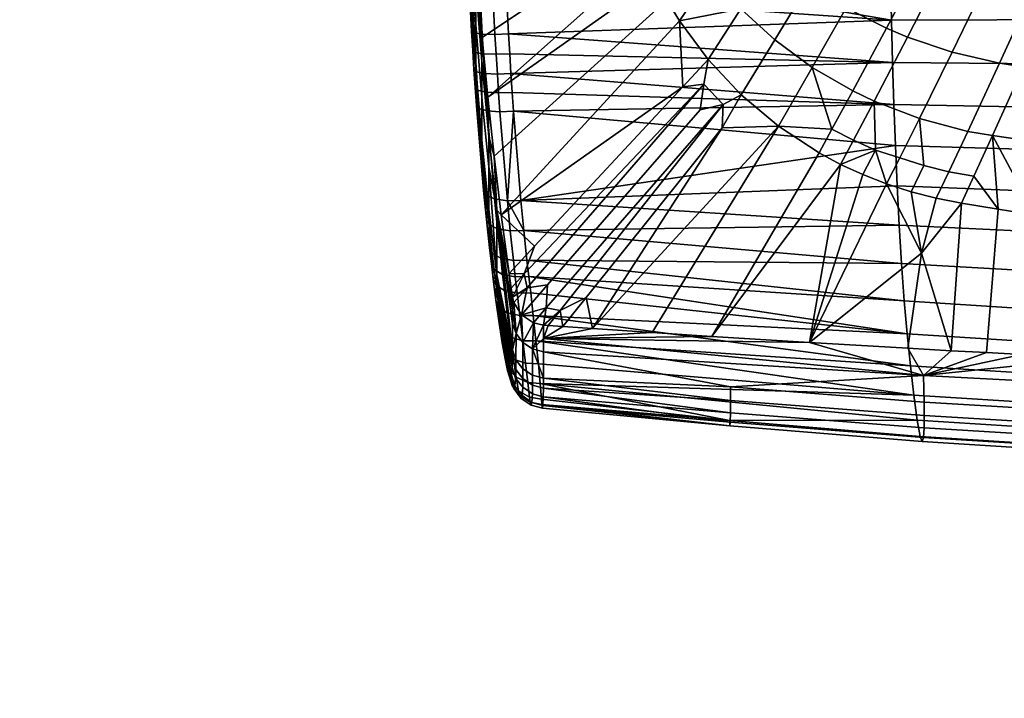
# Model space of a CAD drawing. Header units: millimetres. Extents: x -347 to 347, y -351 to 323.
# Tile 1 of 256: x -298 to -160, y -310 to -216. Entities that reach past the tile are written whole.
import ezdxf

# ---------------------------------------------------------------- set-up
doc = ezdxf.new("R2010")
doc.units = ezdxf.units.MM
doc.header["$MEASUREMENT"] = 0
doc.layers.add('kolecka', color=250, linetype='Continuous')
doc.layers.add('sedak', color=75, linetype='Continuous')

msp = doc.modelspace()

# ---------------------------------------------------------------- meshes
at = {"layer": 'kolecka'}
mesh = msp.add_polyface(dxfattribs=at)
corners = [(-25, -305.5, 7.55), (-24.79, -304.89, 6.63), (-24.79, -309.74, 4.03), (-25, -310.17, 5.05), (-25, -301.41, 10.91), (-24.79, -300.63, 10.13), (-25, -297.93, 15.18), (-24.79, -297.01, 14.57), (-25, -295.39, 20.06), (-24.79, -294.37, 19.65), (-25, -293.98, 24.94), (-25, -294.02, 35.27), (-25, -305.68, 52.57), (-25, -301.41, 49.09), (-25, -298.05, 45), (-25, -295.55, 40.33), (-25, -293.5, 30), (-297.41, -112.74, 24.73), (-297.41, -113.26, 30), (-297.62, -114.36, 30), (-297.62, -113.82, 24.52), (-297.41, -111.2, 19.67), (-297.62, -112.22, 19.24), (-297.41, -108.71, 15), (-297.62, -109.62, 14.39), (-297.41, -105.35, 10.91), (-297.62, -106.13, 10.13), (-297.41, -101.08, 7.43), (-297.62, -101.69, 6.51), (-297.41, -96.2, 4.9), (-297.62, -96.6, 3.87), (-297.41, -91.32, 3.48), (-297.62, -91.52, 2.39), (-297.41, -86.26, 3), (-297.62, -86.26, 1.9), (-297.41, -112.78, 35.06), (-297.41, -91.52, 56.48), (-297.41, -71.26, 7.55), (-297.41, -108.82, 44.82), (-297.41, -111.36, 39.94), (-297.41, -101.26, 52.45), (-297.41, -105.35, 49.09), (-297.41, -96.59, 54.95), (-297.41, -86.26, 57), (-297.41, -81.2, 56.52), (-297.41, -80.99, 3.52), (-297.41, -75.92, 5.05), (-297.41, -67.16, 10.91), (-297.41, -63.69, 15.18), (-297.41, -71.43, 52.57), (-297.41, -63.81, 45), (-297.41, -67.16, 49.09), (-297.41, -76.32, 55.1)]
mesh.append_faces([[corners[k] for k in face] for face in [(0, 1, 2, 3), (4, 5, 1, 0), (6, 7, 5, 4), (8, 9, 7, 6), (0, 10, 6, 6), (6, 10, 8, 8), (4, 0, 6, 6), (0, 11, 10, 10), (12, 13, 14, 14), (0, 12, 14, 14), (11, 14, 15, 15), (0, 14, 11, 11), (11, 16, 10, 10), (17, 18, 19, 20), (21, 17, 20, 22), (23, 21, 22, 24), (25, 23, 24, 26), (27, 25, 26, 28), (29, 27, 28, 30), (31, 29, 30, 32), (33, 31, 32, 34), (17, 21, 23, 23), (18, 17, 35, 35), (27, 17, 23, 23), (27, 29, 31, 31), (35, 17, 27, 27), (27, 23, 25, 25), (36, 27, 37, 37), (38, 39, 35, 35), (38, 40, 41, 41), (40, 38, 35, 35), (36, 42, 40, 40), (27, 40, 35, 35), (27, 36, 40, 40), (43, 36, 44, 44), (31, 45, 27, 27), (37, 27, 45, 45), (45, 46, 37, 37), (37, 44, 36, 36), (47, 48, 37, 37), (49, 50, 51, 51), (49, 52, 44, 44), (37, 49, 44, 44), (37, 50, 49, 49), (33, 45, 31, 31)]])
at = {"layer": 'sedak'}
mesh = msp.add_polyface(dxfattribs=at)
corners = [(-174.25, -177.52, 419.17), (-179.37, -176.14, 419.66), (-174.99, -169.36, 420.15), (-169.68, -170.05, 419.81), (-168.98, -178.78, 418.69), (-164.3, -170.68, 419.48), (-163.57, -179.9, 418.23), (-158.85, -171.24, 419.17), (-158.05, -180.87, 417.8), (-153.35, -171.72, 418.88), (-155.24, -181.28, 417.61), (-150.58, -171.93, 418.74), (-147.8, -172.12, 418.61), (-149.44, -182, 417.24), (-143.43, -182.53, 416.93), (-139.02, -172.56, 418.24), (-140.4, -182.72, 416.79), (-136.07, -172.65, 418.14), (-173.66, -186.85, 417.66), (-178.82, -184.96, 418.31), (-168.29, -188.53, 417.04), (-162.74, -189.97, 416.46), (-159.91, -190.59, 416.19), (-154, -191.66, 415.7), (-147.85, -192.46, 415.28), (-144.73, -192.73, 415.11), (-173.01, -197.1, 415.6), (-178.34, -194.87, 416.41), (-167.44, -199.01, 414.85), (-164.57, -199.84, 414.5), (-158.56, -201.26, 413.86), (-152.26, -202.31, 413.31), (-149.06, -202.67, 413.08), (-172.13, -207.97, 412.98), (-177.73, -205.59, 413.92), (-169.23, -209, 412.54), (-163.12, -210.76, 411.72), (-156.68, -212.06, 411.02), (-153.39, -212.51, 410.73), (-134.32, -214.69, 409.24), (-130.5, -204.44, 411.93), (-176.83, -216.83, 410.85), (-182.44, -214, 412.01), (-173.89, -218.06, 410.31), (-167.68, -220.16, 409.3), (-161.09, -221.7, 408.43), (-157.72, -222.22, 408.06), (-138.14, -224.79, 406.16), (-172.24, -229.42, 406.6), (-178.55, -227, 407.82), (-165.5, -231.2, 405.53), (-175.98, -221.62, 481.03), (-175.79, -227.45, 479.79), (-117.24, -228.56, 478.15), (-117.35, -222.1, 479.62), (-176.14, -215.71, 481.91), (-117.44, -215.55, 480.65), (-176.54, -198.3, 483.01), (-117.65, -197.84, 481.78), (-176.71, -180.86, 483.01), (-117.71, -180.1, 481.77), (-176.69, -163.4, 482.72), (-117.66, -162.34, 481.38)]
mesh.append_faces([[corners[k] for k in face] for face in [(0, 1, 2, 3), (4, 0, 3, 5), (6, 4, 5, 7), (8, 6, 7, 9), (10, 8, 9, 11), (11, 12, 10, 10), (13, 10, 12, 12), (14, 13, 12, 15), (16, 14, 15, 17), (18, 19, 0, 4), (20, 18, 4, 6), (21, 20, 6, 8), (22, 21, 8, 10), (23, 22, 10, 13), (24, 23, 13, 14), (25, 24, 14, 16), (26, 27, 18, 20), (28, 26, 20, 21), (29, 28, 21, 22), (30, 29, 22, 23), (31, 30, 23, 24), (32, 31, 24, 25), (33, 34, 26, 28), (35, 33, 28, 29), (36, 35, 29, 30), (37, 36, 30, 31), (38, 37, 31, 32), (39, 38, 32, 40), (41, 42, 34, 33), (43, 41, 33, 35), (44, 43, 35, 36), (45, 44, 36, 37), (46, 45, 37, 38), (47, 46, 38, 39), (48, 49, 43, 44), (50, 48, 44, 45), (51, 52, 53, 54), (55, 51, 54, 56), (57, 55, 56, 58), (59, 57, 58, 60), (61, 59, 60, 62)]])
mesh = msp.add_polyface(dxfattribs=at)
corners = [(-184.32, -174.64, 420.15), (-186.73, -173.86, 420.39), (-182.78, -168.22, 420.66), (-180.21, -168.61, 420.49), (-181.87, -175.4, 419.9), (-177.61, -168.99, 420.32), (-179.37, -176.14, 419.66), (-174.99, -169.36, 420.15), (-198.93, -174.51, 421.15), (-200.81, -173.21, 421.4), (-198.05, -169.67, 421.48), (-195.88, -170.54, 421.29), (-196.97, -175.79, 420.88), (-193.66, -171.39, 421.08), (-192.84, -178.27, 420.29), (-189.09, -173.05, 420.63), (-190.67, -179.48, 419.97), (-188.44, -180.65, 419.65), (-186.13, -181.79, 419.32), (-183.75, -182.89, 418.98), (-178.82, -184.96, 418.31), (-174.25, -177.52, 419.17), (-196.6, -183.46, 419.81), (-200.28, -180.15, 420.58), (-194.62, -185.06, 419.41), (-192.55, -186.62, 418.99), (-190.39, -188.14, 418.56), (-188.14, -189.6, 418.13), (-183.39, -192.36, 417.26), (-178.34, -194.87, 416.41), (-173.66, -186.85, 417.66), (-198.57, -190.61, 418.7), (-200.36, -188.61, 419.21), (-196.67, -192.55, 418.18), (-194.65, -194.44, 417.64), (-192.52, -196.26, 417.1), (-187.96, -199.7, 416.01), (-183.02, -202.82, 414.95), (-177.73, -205.59, 413.92), (-173.01, -197.1, 415.6), (-198.91, -200.68, 416.56), (-200.78, -198.42, 417.22), (-196.91, -202.86, 415.9), (-192.53, -206.96, 414.57), (-187.7, -210.69, 413.27), (-182.44, -214, 412.01), (-197.1, -214.14, 412.95), (-201.29, -209.37, 414.54), (-192.38, -218.47, 411.38), (-187.16, -222.3, 409.88), (-181.52, -225.58, 408.47), (-176.83, -216.83, 410.85), (-178.55, -227, 407.82), (-173.89, -218.06, 410.31), (-197.06, -226.13, 409.29), (-201.67, -221.21, 411.14), (-191.88, -230.48, 407.51), (-229.16, -223.15, 482.43), (-175.79, -227.45, 479.79), (-175.98, -221.62, 481.03), (-230.03, -206.45, 484.25), (-176.14, -215.71, 481.91), (-176.54, -198.3, 483.01), (-230.78, -176.32, 484.53), (-176.71, -180.86, 483.01), (-176.69, -163.4, 482.72)]
mesh.append_faces([[corners[k] for k in face] for face in [(0, 1, 2, 3), (4, 0, 3, 5), (6, 4, 5, 7), (8, 9, 10, 11), (12, 8, 11, 13), (14, 12, 13, 15), (16, 14, 15, 1), (17, 16, 1, 0), (18, 17, 0, 4), (19, 18, 4, 6), (20, 19, 6, 21), (22, 23, 12, 14), (24, 22, 14, 16), (25, 24, 16, 17), (26, 25, 17, 18), (27, 26, 18, 19), (28, 27, 19, 20), (29, 28, 20, 30), (31, 32, 22, 24), (33, 31, 24, 25), (34, 33, 25, 26), (35, 34, 26, 27), (36, 35, 27, 28), (37, 36, 28, 29), (38, 37, 29, 39), (40, 41, 33, 34), (42, 40, 34, 35), (43, 42, 35, 36), (44, 43, 36, 37), (45, 44, 37, 38), (46, 47, 42, 43), (48, 46, 43, 44), (49, 48, 44, 45), (50, 49, 45, 51), (52, 50, 51, 53), (48, 54, 55, 46), (49, 56, 54, 48), (57, 58, 59, 59), (60, 61, 62, 62), (63, 64, 65, 65)]])
mesh = msp.add_polyface(dxfattribs=at)
corners = [(-233.69, -206.52, 482.82), (-234.02, -197.39, 483.16), (-235.17, -197.4, 481.42), (-234.84, -206.48, 481.07), (-231.93, -206.51, 483.94), (-232.25, -197.36, 484.28), (-233.44, -212.07, 482.44), (-234.6, -211.98, 480.69), (-231.68, -212.07, 483.56), (-233.15, -217.65, 481.84), (-234.31, -217.49, 480.1), (-231.39, -217.69, 482.97), (-232.99, -220.4, 481.45), (-234.15, -220.2, 479.71), (-231.23, -220.46, 482.57), (-232.82, -223.13, 480.99), (-233.98, -222.9, 479.26), (-232.65, -225.73, 480.48), (-233.81, -225.45, 478.76), (-232.47, -228.32, 479.91), (-233.63, -228, 478.19), (-231.44, -240.62, 476.05), (-232.61, -240.09, 474.4), (-235.19, -206.39, 479.18), (-234.94, -211.83, 478.8), (-234.65, -217.26, 478.22), (-234.16, -225.09, 476.9), (-234.33, -222.58, 477.39), (-234.49, -219.93, 477.84), (-233.98, -227.59, 476.34), (-232.98, -239.43, 472.63), (-234.05, -222.24, 465.26), (-235.09, -198.53, 452.63), (-233.23, -232.41, 462.42), (-234.05, -216.38, 449.98), (-233.23, -226.49, 446.99), (-232.26, -242.04, 458.41), (-232.26, -236.12, 442.96), (-234.05, -210.89, 435.69), (-233.23, -221.48, 433.96), (-232.26, -231.93, 432.06), (-233.81, -209.83, 423.86), (-233.15, -218.14, 422.55), (-232.38, -226.42, 421.05), (-234.38, -201.47, 424.95)]
mesh.append_faces([[corners[k] for k in face] for face in [(0, 1, 2, 3), (4, 5, 1, 0), (6, 0, 3, 7), (8, 4, 0, 6), (9, 6, 7, 10), (11, 8, 6, 9), (12, 9, 10, 13), (14, 11, 9, 12), (15, 12, 13, 16), (17, 15, 16, 18), (19, 17, 18, 20), (21, 19, 20, 22), (3, 2, 23, 23), (3, 23, 24, 7), (7, 24, 25, 10), (26, 18, 16, 27), (28, 13, 10, 25), (18, 26, 29, 20), (20, 29, 30, 22), (27, 16, 13, 28), (25, 24, 31, 31), (32, 24, 23, 23), (25, 31, 28, 28), (31, 27, 28, 28), (26, 31, 29, 29), (31, 30, 29, 29), (33, 31, 34, 35), (33, 30, 31, 31), (36, 33, 35, 37), (27, 31, 26, 26), (32, 31, 24, 24), (34, 32, 38, 38), (32, 34, 31, 31), (37, 35, 39, 40), (41, 39, 38, 38), (38, 39, 35, 34), (41, 42, 39, 39), (43, 39, 42, 42), (39, 43, 40, 40), (44, 41, 38, 38)]])
mesh = msp.add_polyface(dxfattribs=at)
corners = [(-203.17, -206.84, 415.33), (-204.9, -204.22, 416.11), (-200.78, -198.42, 417.22), (-198.91, -200.68, 416.56), (-201.29, -209.37, 414.54), (-196.91, -202.86, 415.9), (-206.47, -201.53, 416.88), (-210.42, -206.88, 415.76), (-211.64, -203.73, 416.64), (-207.88, -198.76, 417.62), (-209.01, -209.95, 414.86), (-207.43, -212.92, 413.94), (-205.67, -215.8, 413.01), (-197.1, -214.14, 412.95), (-201.67, -221.21, 411.14), (-231.05, -223.22, 482.11), (-231.23, -220.46, 482.57), (-232.99, -220.4, 481.45), (-232.82, -223.13, 480.99), (-230.88, -225.84, 481.6), (-232.65, -225.73, 480.48), (-230.7, -228.46, 481.02), (-232.47, -228.32, 479.91), (-229.66, -240.87, 477.13), (-231.44, -240.62, 476.05), (-230.03, -206.45, 484.25), (-232.25, -197.36, 484.28), (-231.93, -206.51, 483.94), (-231.68, -212.07, 483.56), (-229.78, -212.01, 483.88), (-231.39, -217.69, 482.97), (-229.49, -217.62, 483.28), (-229.33, -220.4, 482.89), (-229.16, -223.15, 482.43), (-228.8, -228.39, 481.34), (-228.98, -225.77, 481.92), (-175.57, -233.19, 478.18), (-175.79, -227.45, 479.79), (-175.98, -221.62, 481.03), (-176.14, -215.71, 481.91), (-227.77, -240.81, 477.45), (-232.26, -231.93, 432.06), (-232.38, -226.42, 421.05), (-231.51, -234.65, 419.39), (-205.67, -215.8, 413.01), (-230.52, -242.85, 417.59), (-231.51, -234.65, 419.39), (-207.43, -212.92, 413.94), (-201.67, -221.21, 411.14), (-205.22, -224.99, 411.72), (-197.06, -226.13, 409.29), (-199.57, -227.46, 409.83), (-202.27, -224.63, 410.9), (-210.42, -206.88, 415.76), (-209.01, -209.95, 414.86), (-232.38, -226.42, 421.05), (-233.15, -218.14, 422.55), (-211.64, -203.73, 416.64), (-202.8, -228.19, 410.61), (-233.81, -209.83, 423.86), (-213.52, -197.22, 418.28), (-199.71, -230.71, 409.55)]
mesh.append_faces([[corners[k] for k in face] for face in [(0, 1, 2, 3), (4, 0, 3, 5), (6, 7, 8, 9), (1, 10, 7, 6), (11, 10, 1, 0), (11, 0, 4, 12), (12, 4, 13, 13), (14, 12, 13, 13), (15, 16, 17, 18), (19, 15, 18, 20), (21, 19, 20, 22), (23, 21, 22, 24), (25, 26, 27, 27), (28, 29, 25, 27), (29, 28, 30, 31), (16, 32, 31, 30), (15, 33, 32, 16), (34, 21, 23, 23), (21, 34, 35, 19), (19, 35, 33, 15), (36, 37, 34, 34), (38, 39, 31, 31), (34, 37, 35, 35), (35, 37, 33, 33), (38, 32, 33, 33), (32, 38, 31, 31), (29, 39, 25, 25), (31, 39, 29, 29), (34, 40, 36, 36), (41, 42, 43, 43), (44, 45, 46, 47), (44, 48, 49, 49), (50, 51, 52, 48), (53, 54, 55, 55), (53, 55, 56, 57), (58, 52, 51, 51), (57, 56, 59, 60), (47, 46, 55, 54), (49, 48, 52, 52), (45, 44, 49, 49), (50, 61, 51, 51)]])
mesh = msp.add_polyface(dxfattribs=at)
corners = [(-162.05, -231.79, 405.08), (-165.5, -231.2, 405.53), (-161.09, -221.7, 408.43), (-157.72, -222.22, 408.06), (-141.96, -234.71, 402.71), (-138.14, -224.79, 406.16), (-171.6, -235.96, 404.22), (-172.24, -229.42, 406.6), (-168.15, -236.82, 403.65), (-164.65, -237.45, 403.14), (-166.38, -241.19, 401.78), (-169.92, -240.53, 402.34), (-161.25, -242.05, 401.02), (-173.39, -239.63, 402.95), (-156.1, -242.87, 400.29), (-145.78, -244.42, 398.89), (-171.58, -268.9, 423.78), (-171.67, -265.22, 414.2), (-114.63, -268.23, 408.58), (-114.54, -272.33, 419.26), (-171.56, -270.79, 428.79), (-114.51, -274.23, 424.27), (-171.58, -272.51, 433.88), (-114.52, -275.98, 429.37), (-171.66, -273.84, 439.13), (-114.57, -277.36, 434.63), (-171.84, -274.4, 444.54), (-114.69, -278, 440.07), (-172.13, -273.69, 449.95), (-114.89, -277.34, 445.54), (-172.54, -271.42, 454.91), (-115.16, -275.05, 450.56), (-173, -267.96, 459.09), (-115.46, -271.57, 454.79), (-173.48, -263.85, 462.6), (-115.78, -267.46, 458.37), (-173.94, -259.42, 465.62), (-116.09, -263.08, 461.52), (-174.37, -254.82, 468.35), (-116.38, -258.56, 464.42), (-174.72, -249.6, 471.22), (-116.6, -252.88, 467.82), (-175.04, -244.27, 473.85), (-116.8, -247.05, 470.96), (-175.32, -238.8, 476.19), (-116.97, -241.06, 473.78), (-175.57, -233.19, 478.18), (-117.12, -234.89, 476.2), (-175.79, -227.45, 479.79), (-117.24, -228.56, 478.15), (-148.04, -262.74, 401.48), (-157.95, -262.26, 402.73), (-162.88, -262.01, 403.38), (-167.83, -261.75, 404.06), (-173.83, -261.42, 404.9), (-156.1, -242.87, 400.29), (-145.78, -244.42, 398.89), (-148.04, -262.74, 401.48), (-157.95, -262.26, 402.73), (-162.88, -262.01, 403.38), (-161.25, -242.05, 401.02), (-167.83, -261.75, 404.06), (-166.38, -241.19, 401.78), (-173.39, -239.63, 402.95), (-169.92, -240.53, 402.34), (-171.95, -248.17, 403.39), (-138.12, -263.19, 400.32), (-173.83, -261.42, 404.9)]
mesh.append_faces([[corners[k] for k in face] for face in [(0, 1, 2, 3), (4, 0, 3, 5), (6, 7, 1, 8), (8, 1, 0, 9), (9, 10, 11, 8), (12, 9, 0, 0), (8, 11, 13, 6), (0, 14, 12, 12), (4, 14, 0, 0), (9, 12, 10, 10), (15, 14, 4, 4), (16, 17, 18, 19), (20, 16, 19, 21), (22, 20, 21, 23), (24, 22, 23, 25), (26, 24, 25, 27), (28, 26, 27, 29), (30, 28, 29, 31), (32, 30, 31, 33), (34, 32, 33, 35), (36, 34, 35, 37), (38, 36, 37, 39), (40, 38, 39, 41), (42, 40, 41, 43), (44, 42, 43, 45), (46, 44, 45, 47), (48, 46, 47, 49), (50, 17, 51, 51), (18, 17, 50, 50), (52, 51, 17, 17), (53, 52, 17, 17), (17, 54, 53, 53), (55, 56, 57, 57), (55, 58, 59, 60), (60, 59, 61, 62), (63, 64, 65, 65), (64, 62, 65, 65), (62, 61, 65, 65), (58, 55, 57, 57), (66, 57, 56, 56), (67, 65, 61, 61)]])
mesh = msp.add_polyface(dxfattribs=at)
corners = [(-178.55, -227, 407.82), (-181.43, -232.44, 406.15), (-184.42, -230.91, 406.88), (-181.52, -225.58, 408.47), (-178.35, -233.81, 405.46), (-187.16, -222.3, 409.88), (-172.24, -229.42, 406.6), (-174.98, -234.91, 404.84), (-171.6, -235.96, 404.22), (-176.8, -238.53, 403.62), (-183.21, -235.8, 405.07), (-186.21, -234.19, 405.85), (-191.88, -230.48, 407.51), (-180.12, -237.23, 404.34), (-173.39, -239.63, 402.95), (-198.58, -266.79, 426.56), (-171.67, -265.22, 414.2), (-171.58, -268.9, 423.78), (-198.57, -270.39, 436.67), (-198.56, -268.68, 431.58), (-171.56, -270.79, 428.79), (-171.58, -272.51, 433.88), (-198.65, -272.21, 447.27), (-198.59, -271.69, 441.91), (-171.66, -273.84, 439.13), (-171.84, -274.4, 444.54), (-198.71, -271.49, 452.61), (-172.13, -273.69, 449.95), (-172.54, -271.42, 454.91), (-225.67, -260.37, 467.13), (-173, -267.96, 459.09), (-173.48, -263.85, 462.6), (-225.08, -266.34, 461.13), (-224.64, -261.89, 422.94), (-226.05, -256.83, 469.56), (-173.94, -259.42, 465.62), (-187.57, -260.63, 406.95), (-173.83, -261.42, 404.9), (-226.92, -249.12, 473.78), (-174.37, -254.82, 468.35), (-174.72, -249.6, 471.22), (-227.77, -240.81, 477.45), (-175.04, -244.27, 473.85), (-175.32, -238.8, 476.19), (-227.36, -245.01, 475.7), (-175.57, -233.19, 478.18), (-226.66, -251.4, 472.62), (-224.64, -260.03, 418.11), (-180.12, -237.23, 404.34), (-176.8, -238.53, 403.62), (-187.57, -260.63, 406.95), (-173.39, -239.63, 402.95), (-171.95, -248.17, 403.39), (-186.21, -234.19, 405.85), (-183.21, -235.8, 405.07), (-201.15, -259.78, 409.13), (-197.06, -226.13, 409.29), (-191.88, -230.48, 407.51), (-199.71, -230.71, 409.55), (-209.47, -259.24, 410.55), (-173.83, -261.42, 404.9)]
mesh.append_faces([[corners[k] for k in face] for face in [(0, 1, 2, 3), (4, 1, 0, 0), (2, 5, 3, 3), (0, 6, 7, 4), (8, 7, 6, 6), (7, 9, 4, 4), (1, 10, 11, 2), (5, 2, 12, 12), (2, 11, 12, 12), (10, 4, 13, 13), (13, 4, 9, 9), (10, 1, 4, 4), (8, 14, 9, 7), (15, 16, 17, 17), (18, 19, 20, 21), (22, 23, 24, 25), (23, 18, 21, 24), (26, 27, 28, 28), (29, 30, 31, 31), (30, 32, 28, 28), (26, 22, 25, 27), (19, 15, 17, 20), (33, 16, 15, 15), (34, 31, 35, 35), (16, 36, 37, 37), (38, 39, 40, 40), (41, 42, 43, 43), (42, 44, 40, 40), (41, 43, 45, 45), (46, 35, 39, 39), (33, 47, 16, 16), (48, 49, 50, 50), (49, 51, 52, 52), (53, 54, 55, 55), (56, 57, 58, 58), (53, 55, 59, 57), (54, 48, 50, 50), (54, 50, 55, 55), (52, 60, 50, 50), (50, 49, 52, 52)]])
mesh = msp.add_polyface(dxfattribs=at)
corners = [(-228.92, -256.11, 419.66), (-228.45, -259.34, 423.92), (-228.92, -257.95, 424.45), (-228.92, -254.28, 414.88), (-228.74, -255.04, 414.68), (-227.7, -256.77, 414.12), (-227.36, -245.01, 475.7), (-229.25, -245.07, 475.37), (-228.81, -249.17, 473.45), (-226.92, -249.12, 473.78), (-228.28, -253.72, 471.07), (-226.4, -253.68, 471.41), (-226.66, -251.4, 472.62), (-228.55, -251.45, 472.29), (-227.92, -256.86, 469.21), (-226.05, -256.83, 469.56), (-227.77, -240.81, 477.45), (-229.66, -240.87, 477.13), (-228.8, -228.39, 481.34), (-173.94, -259.42, 465.62), (-174.72, -249.6, 471.22), (-175.04, -244.27, 473.85), (-174.37, -254.82, 468.35), (-229.11, -253.03, 415.19), (-202.8, -228.19, 410.61), (-199.57, -227.46, 409.83), (-224.25, -255.78, 413.34), (-224.07, -252.6, 413.61), (-218.67, -254.34, 412.3), (-222.29, -256.16, 412.92), (-199.71, -230.71, 409.55), (-217.77, -258.67, 412.02), (-191.88, -230.48, 407.51), (-221.91, -258.38, 412.77), (-209.47, -259.24, 410.55), (-224.64, -258.18, 413.28), (-223.98, -258.23, 413.16), (-226.01, -257.88, 413.58), (-227.7, -256.77, 414.12), (-226.91, -253.01, 414.41), (-202.27, -224.63, 410.9), (-227.31, -251.06, 414.91), (-225.88, -247.2, 415.1), (-205.22, -224.99, 411.72), (-228.74, -255.04, 414.68), (-229.41, -251, 415.68), (-228.92, -254.28, 414.88), (-230.52, -242.85, 417.59), (-229.11, -253.03, 415.19)]
mesh.append_faces([[corners[k] for k in face] for face in [(0, 1, 2, 2), (3, 4, 0, 0), (4, 1, 0, 0), (4, 5, 1, 1), (6, 7, 8, 9), (10, 11, 12, 13), (9, 8, 13, 12), (14, 15, 11, 10), (16, 17, 6, 6), (18, 17, 16, 16), (15, 19, 11, 11), (12, 11, 19, 19), (9, 20, 6, 6), (6, 21, 16, 16), (12, 22, 9, 9), (23, 3, 0, 0), (24, 25, 26, 27), (28, 29, 25, 30), (31, 30, 32, 32), (28, 30, 31, 31), (28, 31, 33, 33), (34, 31, 32, 32), (33, 29, 28, 28), (25, 29, 26, 26), (35, 26, 29, 29), (33, 36, 29, 29), (29, 36, 35, 35), (26, 35, 37, 37), (37, 38, 26, 26), (26, 38, 27, 27), (27, 39, 40, 24), (41, 42, 43, 40), (39, 41, 40, 40), (39, 38, 44, 44), (27, 38, 39, 39), (45, 42, 41, 41), (41, 39, 46, 46), (42, 47, 43, 43), (39, 44, 46, 46), (41, 46, 48, 48), (45, 41, 48, 48)]])
mesh = msp.add_polyface(dxfattribs=at)
corners = [(-231.02, -244.78, 474.31), (-231.44, -240.62, 476.05), (-232.61, -240.09, 474.4), (-232.2, -244.19, 472.69), (-229.25, -245.07, 475.37), (-229.66, -240.87, 477.13), (-230.58, -248.85, 472.4), (-231.76, -248.2, 470.81), (-228.81, -249.17, 473.45), (-230.32, -251.12, 471.25), (-231.5, -250.44, 469.67), (-228.55, -251.45, 472.29), (-230.05, -253.37, 470.04), (-231.23, -252.66, 468.48), (-228.28, -253.72, 471.07), (-229.67, -256.46, 468.2), (-230.84, -255.68, 466.7), (-227.92, -256.86, 469.21), (-229.22, -259.89, 465.8), (-230.38, -258.99, 464.4), (-231.88, -249.61, 467.99), (-232.14, -247.41, 469.11), (-231.62, -251.79, 466.83), (-232.57, -243.46, 470.95), (-232.98, -239.43, 472.63), (-231.24, -254.73, 465.11), (-230.79, -257.92, 462.93), (-227.36, -245.01, 475.7), (-233.23, -232.41, 462.42), (-232.26, -242.04, 458.41), (-231.13, -251.2, 453.37), (-232.26, -236.12, 442.96), (-230.37, -260.66, 460.57), (-229.62, -264.5, 455.04), (-229.98, -262.87, 458.02), (-232.26, -231.93, 432.06), (-231.13, -242.2, 429.94), (-231.51, -234.65, 419.39), (-228.92, -261.64, 434.11), (-228.92, -257.95, 424.45), (-228.92, -256.11, 419.66), (-229.41, -251, 415.68), (-229.11, -253.03, 415.19), (-230.52, -242.85, 417.59), (-225.88, -247.2, 415.1), (-229.41, -251, 415.68), (-230.52, -242.85, 417.59)]
mesh.append_faces([[corners[k] for k in face] for face in [(0, 1, 2, 3), (4, 5, 1, 0), (6, 0, 3, 7), (8, 4, 0, 6), (9, 6, 7, 10), (11, 8, 6, 9), (12, 9, 10, 13), (14, 11, 9, 12), (15, 12, 13, 16), (17, 14, 12, 15), (18, 15, 16, 19), (20, 10, 7, 21), (22, 13, 10, 20), (23, 3, 2, 24), (16, 25, 26, 19), (3, 23, 21, 7), (25, 16, 13, 22), (4, 27, 5, 5), (23, 24, 28, 28), (20, 21, 29, 29), (25, 22, 30, 30), (29, 22, 20, 20), (29, 21, 23, 23), (25, 30, 26, 26), (29, 30, 22, 22), (23, 28, 29, 29), (29, 31, 30, 30), (26, 30, 32, 32), (33, 34, 30, 30), (35, 36, 31, 31), (30, 31, 36, 36), (36, 35, 37, 37), (38, 36, 39, 39), (39, 36, 40, 40), (30, 36, 38, 38), (40, 36, 41, 41), (40, 41, 42, 42), (41, 36, 43, 43), (36, 37, 43, 43), (44, 45, 46, 46)]])
mesh = msp.add_polyface(dxfattribs=at)
corners = [(-227.5, -260.37, 466.76), (-227.92, -256.86, 469.21), (-229.67, -256.46, 468.2), (-229.22, -259.89, 465.8), (-228.8, -262.91, 463.12), (-230.38, -258.99, 464.4), (-229.94, -261.88, 461.88), (-227.13, -263.5, 464), (-228.43, -265.44, 460.04), (-229.53, -264.25, 459.05), (-226.82, -266.17, 460.77), (-228.1, -267.35, 456.31), (-229.16, -266.01, 455.68), (-226.58, -268.22, 456.8), (-227.96, -267.98, 454.1), (-229, -266.6, 453.69), (-226.48, -268.9, 454.44), (-227.75, -268.39, 449.85), (-228.75, -267.01, 449.79), (-226.33, -269.35, 449.93), (-227.61, -268.01, 445.68), (-228.6, -266.67, 445.86), (-226.23, -268.96, 445.57), (-227.52, -266.85, 440.62), (-228.5, -265.56, 440.97), (-226.16, -267.77, 440.37), (-227.49, -265.63, 436.8), (-228.46, -264.37, 437.23), (-226.14, -266.53, 436.5), (-227.49, -264.29, 433.12), (-228.46, -263.04, 433.58), (-226.14, -265.18, 432.79), (-227.49, -260.59, 423.44), (-228.45, -259.34, 423.92), (-229.98, -262.87, 458.02), (-230.37, -260.66, 460.57), (-229.62, -264.5, 455.04), (-229.46, -265.05, 453.29), (-230.79, -257.92, 462.93), (-228.92, -257.95, 424.45), (-228.92, -261.64, 434.11), (-229.23, -265.47, 449.76), (-229.07, -265.17, 446.08), (-228.97, -264.11, 441.38), (-228.94, -262.96, 437.72), (-227.7, -256.77, 414.12), (-226.01, -257.88, 413.58), (-231.13, -251.2, 453.37)]
mesh.append_faces([[corners[k] for k in face] for face in [(0, 1, 2, 3), (4, 3, 5, 6), (7, 0, 3, 4), (8, 4, 6, 9), (10, 7, 4, 8), (11, 8, 9, 12), (13, 10, 8, 11), (14, 11, 12, 15), (16, 13, 11, 14), (17, 14, 15, 18), (19, 16, 14, 17), (20, 17, 18, 21), (22, 19, 17, 20), (23, 20, 21, 24), (25, 22, 20, 23), (26, 23, 24, 27), (28, 25, 23, 26), (29, 26, 27, 30), (31, 28, 26, 29), (32, 29, 30, 33), (34, 9, 6, 35), (36, 12, 9, 34), (37, 15, 12, 36), (35, 6, 5, 38), (39, 33, 40, 40), (15, 37, 41, 18), (18, 41, 42, 21), (21, 42, 43, 24), (44, 27, 24, 43), (40, 30, 27, 44), (40, 33, 30, 30), (32, 33, 45, 45), (46, 32, 45, 45), (47, 34, 35, 35), (36, 47, 37, 37), (41, 47, 42, 42), (41, 37, 47, 47), (43, 42, 47, 47), (44, 47, 40, 40), (47, 44, 43, 43)]])
mesh = msp.add_polyface(dxfattribs=at)
corners = [(-226.14, -261.47, 423.1), (-226.14, -265.18, 432.79), (-227.49, -264.29, 433.12), (-227.49, -260.59, 423.44), (-226.05, -256.83, 469.56), (-227.92, -256.86, 469.21), (-227.5, -260.37, 466.76), (-225.67, -260.37, 467.13), (-227.13, -263.5, 464), (-225.33, -263.57, 464.37), (-226.82, -266.17, 460.77), (-225.08, -266.34, 461.13), (-226.48, -268.9, 454.44), (-224.86, -269.26, 454.66), (-224.92, -268.52, 457.08), (-226.58, -268.22, 456.8), (-226.33, -269.35, 449.93), (-224.77, -269.77, 450.01), (-226.23, -268.96, 445.57), (-224.7, -269.39, 445.55), (-226.16, -267.77, 440.37), (-224.65, -268.19, 440.27), (-226.14, -266.53, 436.5), (-224.64, -266.95, 436.36), (-224.64, -265.6, 432.63), (-224.64, -261.89, 422.94), (-226.01, -257.88, 413.58), (-224.64, -258.18, 413.28), (-224.64, -260.03, 418.11), (-172.54, -271.42, 454.91), (-198.71, -271.49, 452.61), (-198.65, -272.21, 447.27), (-173, -267.96, 459.09), (-198.59, -271.69, 441.91), (-201.15, -259.78, 409.13), (-187.57, -260.63, 406.95), (-217.77, -258.67, 412.02), (-209.47, -259.24, 410.55), (-198.58, -266.79, 426.56), (-198.56, -268.68, 431.58), (-198.57, -270.39, 436.67), (-221.91, -258.38, 412.77), (-171.67, -265.22, 414.2), (-173.48, -263.85, 462.6), (-223.98, -258.23, 413.16)]
mesh.append_faces([[corners[k] for k in face] for face in [(0, 1, 2, 3), (4, 5, 6, 7), (7, 6, 8, 9), (9, 8, 10, 11), (12, 13, 14, 15), (11, 10, 15, 14), (16, 17, 13, 12), (17, 16, 18, 19), (19, 18, 20, 21), (21, 20, 22, 23), (1, 24, 23, 22), (0, 25, 24, 24), (3, 26, 0, 0), (26, 27, 0, 0), (1, 0, 24, 24), (28, 25, 0, 0), (28, 0, 27, 27), (29, 11, 30, 30), (31, 30, 13, 13), (7, 9, 32, 32), (19, 33, 31, 31), (34, 35, 28, 28), (36, 37, 28, 28), (37, 34, 28, 28), (24, 38, 39, 39), (33, 21, 40, 40), (39, 40, 23, 23), (28, 41, 36, 36), (35, 42, 28, 28), (30, 14, 13, 13), (24, 39, 23, 23), (13, 17, 31, 31), (4, 7, 43, 43), (30, 11, 14, 14), (32, 9, 11, 11), (41, 28, 44, 44), (38, 24, 25, 25), (31, 17, 19, 19), (33, 19, 21, 21), (23, 40, 21, 21), (27, 44, 28, 28)]])

doc.saveas('drawing.dxf')
